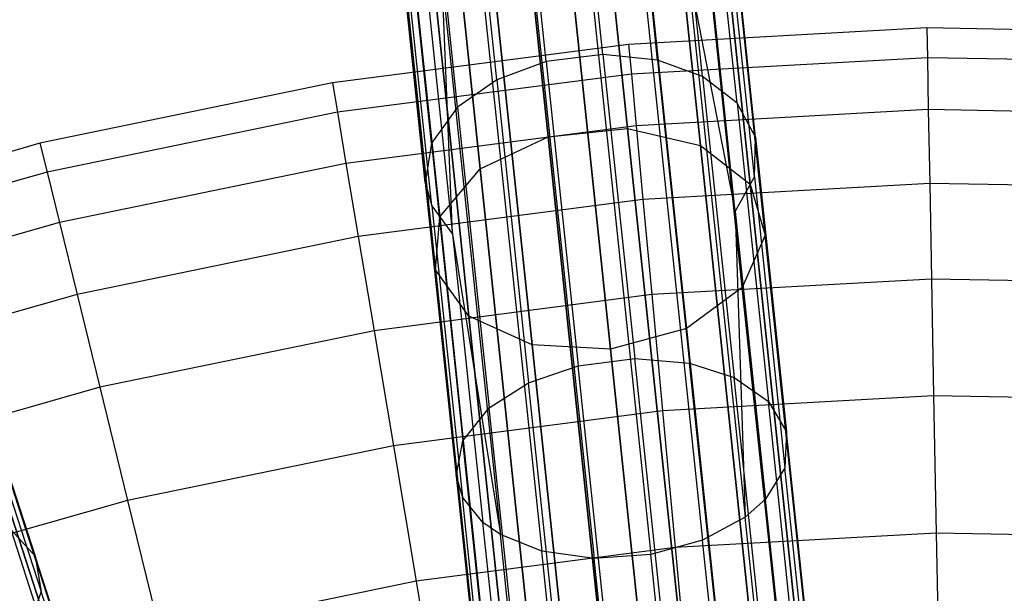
# Model space of a CAD drawing. Extents: x 0.3 to 7.1, y -3.38 to 3.38.
# Tile 193 of 256: x 3.11 to 3.7, y 2.08 to 2.43. Entities that reach past the tile are written whole.
import ezdxf

# ---------------------------------------------------------------- set-up
doc = ezdxf.new("R2010")
doc.units = 0
doc.header["$LTSCALE"] = 2.54
doc.layers.get('0').update_dxf_attribs({"linetype": 'CONTINUOUS'})

# ---------------------------------------------------------------- blocks, each defined once
blk = doc.blocks.new('SINGLES_B_BB_STL')
at = {"color": 0}
for p, q in [((3.44093, 2.6586, 14.99881), (3.47234, 2.3598, 14.69337)), ((3.44093, 2.6586, 14.99881), (3.47234, 2.3598, 14.69337)), ((3.47234, 2.3598, 13.5679), (3.44093, 2.6586, 13.26245)), ((3.47234, 2.3598, 13.5679), (3.44093, 2.6586, 13.26245)), ((3.39333, 2.65359, 14.99881), (3.42474, 2.3548, 14.69337)), ((3.39333, 2.65359, 14.99881), (3.42474, 2.3548, 14.69337)), ((3.42474, 2.3548, 13.5679), (3.39333, 2.65359, 13.26245)), ((3.42474, 2.3548, 13.5679), (3.39333, 2.65359, 13.26245)), ((3.48485, 2.6462, 15.01325), (3.51602, 2.3496, 14.71004)), ((3.48485, 2.6462, 15.01325), (3.51602, 2.3496, 14.71004)), ((3.51602, 2.3496, 13.55122), (3.48485, 2.6462, 13.24801)), ((3.51602, 2.3496, 13.55122), (3.48485, 2.6462, 13.24801)), ((3.35295, 2.63234, 15.01325), (3.38413, 2.33573, 14.71004)), ((3.35295, 2.63234, 15.01325), (3.38413, 2.33573, 14.71004)), ((3.38413, 2.33573, 13.55122), (3.35295, 2.63234, 13.24801)), ((3.38413, 2.33573, 13.55122), (3.35295, 2.63234, 13.24801)), ((3.51502, 2.61924, 15.03882), (3.54579, 2.32652, 14.73958)), ((3.51502, 2.61924, 15.03882), (3.54579, 2.32652, 14.73958)), ((3.54579, 2.32652, 13.52169), (3.51502, 2.61924, 13.22244)), ((3.54579, 2.32652, 13.52169), (3.51502, 2.61924, 13.22244)), ((3.32904, 2.5997, 15.03882), (3.35981, 2.30697, 14.73958)), ((3.32904, 2.5997, 15.03882), (3.35981, 2.30697, 14.73958)), ((3.35981, 2.30697, 13.52169), (3.32904, 2.5997, 13.22244)), ((3.35981, 2.30697, 13.52169), (3.32904, 2.5997, 13.22244)), ((3.52454, 2.5839, 15.06967), (3.55481, 2.29586, 14.77521)), ((3.52454, 2.5839, 15.06967), (3.55481, 2.29586, 14.77521)), ((3.55481, 2.29586, 13.48606), (3.52454, 2.5839, 13.1916)), ((3.55481, 2.29586, 13.48606), (3.52454, 2.5839, 13.1916)), ((3.45758, 2.4042, 41.25397), (3.43976, 2.57381, 41.09231)), ((3.45758, 2.4042, 41.25397), (3.43976, 2.57381, 41.09231)), ((3.42363, 2.39989, 41.25313), (3.40581, 2.56944, 41.09153)), ((3.42363, 2.39989, 41.25313), (3.40581, 2.56944, 41.09153)), ((3.49035, 2.40082, 41.24621), (3.47258, 2.56983, 41.08512)), ((3.49035, 2.40082, 41.24621), (3.47258, 2.56983, 41.08512)), ((3.32708, 2.56315, 15.06967), (3.35736, 2.2751, 14.77521)), ((3.32708, 2.56315, 15.06967), (3.35736, 2.2751, 14.77521)), ((3.35736, 2.2751, 13.48606), (3.32708, 2.56315, 13.1916)), ((3.35736, 2.2751, 13.48606), (3.32708, 2.56315, 13.1916)), ((3.39397, 2.38892, 41.24419), (3.37622, 2.55777, 41.08325)), ((3.39397, 2.38892, 41.24419), (3.37622, 2.55777, 41.08325)), ((3.51717, 2.39102, 41.23182), (3.49952, 2.5589, 41.07181)), ((3.51717, 2.39102, 41.23182), (3.49952, 2.5589, 41.07181)), ((3.51122, 2.54828, 15.09872), (3.54103, 2.26463, 14.80876)), ((3.51122, 2.54828, 15.09872), (3.54103, 2.26463, 14.80876)), ((3.54103, 2.26463, 13.4525), (3.51122, 2.54828, 13.16255)), ((3.54103, 2.26463, 13.4525), (3.51122, 2.54828, 13.16255)), ((3.37052, 2.37254, 41.22833), (3.3529, 2.54015, 41.06859)), ((3.37052, 2.37254, 41.22833), (3.3529, 2.54015, 41.06859)), ((3.53791, 2.37496, 41.21104), (3.52044, 2.54121, 41.05258)), ((3.53791, 2.37496, 41.21104), (3.52044, 2.54121, 41.05258)), ((3.34752, 2.53107, 15.09872), (3.37733, 2.24743, 14.80876)), ((3.34752, 2.53107, 15.09872), (3.37733, 2.24743, 14.80876)), ((3.37733, 2.24743, 13.4525), (3.34752, 2.53107, 13.16255)), ((3.37733, 2.24743, 13.4525), (3.34752, 2.53107, 13.16255)), ((3.47811, 2.52052, 15.11933), (3.50759, 2.24, 14.83256)), ((3.47811, 2.52052, 15.11933), (3.50759, 2.24, 14.83256)), ((3.50759, 2.24, 13.42871), (3.47811, 2.52052, 13.14194)), ((3.50759, 2.24, 13.42871), (3.47811, 2.52052, 13.14194)), ((3.54891, 2.35461, 41.18653), (3.53164, 2.51894, 41.02991)), ((3.54891, 2.35461, 41.18653), (3.53164, 2.51894, 41.02991)), ((3.35494, 2.35094, 41.20558), (3.33751, 2.51676, 41.04753)), ((3.35494, 2.35094, 41.20558), (3.33751, 2.51676, 41.04753)), ((3.38567, 2.51081, 15.11933), (3.41516, 2.23029, 14.83256)), ((3.38567, 2.51081, 15.11933), (3.41516, 2.23029, 14.83256)), ((3.41516, 2.23029, 13.42871), (3.38567, 2.51081, 13.14194)), ((3.41516, 2.23029, 13.42871), (3.38567, 2.51081, 13.14194)), ((3.46217, 2.22761, 14.84115), (3.4328, 2.507, 15.12676)), ((3.46217, 2.22761, 14.84115), (3.4328, 2.507, 15.12676)), ((3.4328, 2.507, 13.13451), (3.46217, 2.22761, 13.42012)), ((3.4328, 2.507, 13.13451), (3.46217, 2.22761, 13.42012)), ((3.35111, 2.32753, 41.17936), (3.3339, 2.4913, 41.02328)), ((3.35111, 2.32753, 41.17936), (3.3339, 2.4913, 41.02328)), ((3.5483, 2.33079, 41.15946), (3.53125, 2.49299, 41.00486)), ((3.5483, 2.33079, 41.15946), (3.53125, 2.49299, 41.00486)), ((3.35502, 2.3135, 41.16291), (3.33794, 2.47597, 41.00805)), ((3.35502, 2.3135, 41.16291), (3.33794, 2.47597, 41.00805)), ((3.53684, 2.31005, 41.13721), (3.51997, 2.47051, 40.98427)), ((3.53684, 2.31005, 41.13721), (3.51997, 2.47051, 40.98427)), ((3.35061, 2.45741, 40.98881), (3.36752, 2.29657, 41.14212)), ((3.35061, 2.45741, 40.98881), (3.36752, 2.29657, 41.14212)), ((3.50803, 2.45789, 40.97328), (3.54281, 2.12695, 41.26377)), ((3.50803, 2.45789, 40.97328), (3.54281, 2.12695, 41.26377)), ((3.50803, 2.45789, 40.97328), (3.53684, 2.31005, 41.13721)), ((3.50803, 2.45789, 40.97328), (3.53684, 2.31005, 41.13721)), ((3.36752, 2.29657, 41.14212), (3.36125, 2.44842, 40.97904)), ((3.36125, 2.44842, 40.97904), (3.39614, 2.11647, 41.27042)), ((3.36125, 2.44842, 40.97904), (3.39614, 2.11647, 41.27042)), ((3.36752, 2.29657, 41.14212), (3.36125, 2.44842, 40.97904)), ((3.48265, 2.44176, 40.96026), (3.5172, 2.11311, 41.24875)), ((3.48265, 2.44176, 40.96026), (3.5172, 2.11311, 41.24875)), ((3.38628, 2.43598, 40.96447), (3.4209, 2.1066, 41.2536)), ((3.38628, 2.43598, 40.96447), (3.4209, 2.1066, 41.2536)), ((3.41778, 2.42995, 40.95544), (3.45223, 2.10215, 41.24318)), ((3.41778, 2.42995, 40.95544), (3.45223, 2.10215, 41.24318)), ((3.45186, 2.43205, 40.954), (3.48629, 2.1045, 41.24152)), ((3.45186, 2.43205, 40.954), (3.48629, 2.1045, 41.24152)), ((3.65157, 2.42009, 3.303), (3.47296, 2.41017, 3.303)), ((3.65157, 2.42009, 3.303), (3.47296, 2.41017, 3.303)), ((3.83042, 2.41678, 3.303), (3.65157, 2.42009, 3.303)), ((3.65157, 2.42009, 3.303), (3.6519, 2.40226, 3.4969)), ((3.65157, 2.42009, 3.303), (3.6519, 2.40226, 3.4969)), ((3.83042, 2.41678, 3.303), (3.65157, 2.42009, 3.303)), ((3.47296, 2.41017, 3.303), (3.29557, 2.3871, 3.303)), ((3.47296, 2.41017, 3.303), (3.29557, 2.3871, 3.303)), ((3.47296, 2.41017, 3.303), (3.47461, 2.39242, 3.4969)), ((3.47296, 2.41017, 3.303), (3.47461, 2.39242, 3.4969)), ((3.45758, 2.4042, 41.25397), (3.42363, 2.39989, 41.25313)), ((3.45758, 2.4042, 41.25397), (3.42363, 2.39989, 41.25313)), ((3.49035, 2.40082, 41.24621), (3.45758, 2.4042, 41.25397)), ((3.45758, 2.4042, 41.25397), (3.47674, 2.22195, 41.40117)), ((3.45758, 2.4042, 41.25397), (3.47674, 2.22195, 41.40117)), ((3.49035, 2.40082, 41.24621), (3.45758, 2.4042, 41.25397)), ((3.6519, 2.40226, 3.4969), (3.47461, 2.39242, 3.4969)), ((3.6519, 2.40226, 3.4969), (3.47461, 2.39242, 3.4969)), ((3.51717, 2.39102, 41.23182), (3.49035, 2.40082, 41.24621)), ((3.49035, 2.40082, 41.24621), (3.50943, 2.21923, 41.39288)), ((3.49035, 2.40082, 41.24621), (3.50943, 2.21923, 41.39288)), ((3.51717, 2.39102, 41.23182), (3.49035, 2.40082, 41.24621)), ((3.82943, 2.39898, 3.4969), (3.6519, 2.40226, 3.4969)), ((3.6519, 2.40226, 3.4969), (3.65247, 2.37113, 3.68911)), ((3.6519, 2.40226, 3.4969), (3.65247, 2.37113, 3.68911)), ((3.82943, 2.39898, 3.4969), (3.6519, 2.40226, 3.4969)), ((3.42363, 2.39989, 41.25313), (3.39397, 2.38892, 41.24419)), ((3.42363, 2.39989, 41.25313), (3.39397, 2.38892, 41.24419)), ((3.42363, 2.39989, 41.25313), (3.44278, 2.21771, 41.40028)), ((3.42363, 2.39989, 41.25313), (3.44278, 2.21771, 41.40028)), ((3.47461, 2.39242, 3.4969), (3.29853, 2.36952, 3.4969)), ((3.47461, 2.39242, 3.4969), (3.29853, 2.36952, 3.4969)), ((3.39397, 2.38892, 41.24419), (3.37052, 2.37254, 41.22833)), ((3.39397, 2.38892, 41.24419), (3.37052, 2.37254, 41.22833)), ((3.39397, 2.38892, 41.24419), (3.41303, 2.2075, 41.39072)), ((3.39397, 2.38892, 41.24419), (3.41303, 2.2075, 41.39072)), ((3.47461, 2.39242, 3.4969), (3.47748, 2.36142, 3.68911)), ((3.47461, 2.39242, 3.4969), (3.47748, 2.36142, 3.68911)), ((3.53791, 2.37496, 41.21104), (3.51717, 2.39102, 41.23182)), ((3.51717, 2.39102, 41.23182), (3.53613, 2.21064, 41.37751)), ((3.51717, 2.39102, 41.23182), (3.53613, 2.21064, 41.37751)), ((3.53791, 2.37496, 41.21104), (3.51717, 2.39102, 41.23182)), ((3.29557, 2.3871, 3.303), (3.12038, 2.35099, 3.303)), ((3.29557, 2.3871, 3.303), (3.12038, 2.35099, 3.303)), ((3.29557, 2.3871, 3.303), (3.29853, 2.36952, 3.4969)), ((3.29557, 2.3871, 3.303), (3.29853, 2.36952, 3.4969)), ((3.37052, 2.37254, 41.22833), (3.35494, 2.35094, 41.20558)), ((3.37052, 2.37254, 41.22833), (3.35494, 2.35094, 41.20558)), ((3.37052, 2.37254, 41.22833), (3.38945, 2.19246, 41.37379)), ((3.37052, 2.37254, 41.22833), (3.38945, 2.19246, 41.37379)), ((3.65247, 2.37113, 3.68911), (3.47748, 2.36142, 3.68911)), ((3.65247, 2.37113, 3.68911), (3.47748, 2.36142, 3.68911)), ((3.54891, 2.35461, 41.18653), (3.53791, 2.37496, 41.21104)), ((3.53791, 2.37496, 41.21104), (3.55669, 2.19633, 41.35532)), ((3.53791, 2.37496, 41.21104), (3.55669, 2.19633, 41.35532)), ((3.54891, 2.35461, 41.18653), (3.53791, 2.37496, 41.21104)), ((3.82771, 2.36789, 3.68911), (3.65247, 2.37113, 3.68911)), ((3.65247, 2.37113, 3.68911), (3.65329, 2.32685, 3.87872)), ((3.65247, 2.37113, 3.68911), (3.65329, 2.32685, 3.87872)), ((3.82771, 2.36789, 3.68911), (3.65247, 2.37113, 3.68911)), ((3.29853, 2.36952, 3.4969), (3.12462, 2.33367, 3.4969)), ((3.29853, 2.36952, 3.4969), (3.12462, 2.33367, 3.4969)), ((3.29853, 2.36952, 3.4969), (3.30368, 2.33881, 3.68911)), ((3.29853, 2.36952, 3.4969), (3.30368, 2.33881, 3.68911)), ((3.47748, 2.36142, 3.68911), (3.30368, 2.33881, 3.68911)), ((3.47748, 2.36142, 3.68911), (3.30368, 2.33881, 3.68911)), ((3.42474, 2.3548, 14.69337), (3.47234, 2.3598, 14.69337)), ((3.42474, 2.3548, 14.69337), (3.47234, 2.3598, 14.69337)), ((3.42474, 2.3548, 13.5679), (3.47234, 2.3598, 13.5679)), ((3.42474, 2.3548, 13.5679), (3.47234, 2.3598, 13.5679)), ((3.47234, 2.3598, 14.69337), (3.50792, 2.02121, 14.43327)), ((3.47234, 2.3598, 14.69337), (3.50792, 2.02121, 14.43327)), ((3.47234, 2.3598, 14.69337), (3.51602, 2.3496, 14.71004)), ((3.47234, 2.3598, 14.69337), (3.51602, 2.3496, 14.71004)), ((3.47234, 2.3598, 13.5679), (3.51602, 2.3496, 13.55122)), ((3.50792, 2.02121, 13.82799), (3.47234, 2.3598, 13.5679)), ((3.50792, 2.02121, 13.82799), (3.47234, 2.3598, 13.5679)), ((3.47234, 2.3598, 13.5679), (3.51602, 2.3496, 13.55122)), ((3.47748, 2.36142, 3.68911), (3.48157, 2.31732, 3.87872)), ((3.47748, 2.36142, 3.68911), (3.48157, 2.31732, 3.87872)), ((3.38413, 2.33573, 14.71004), (3.42474, 2.3548, 14.69337)), ((3.38413, 2.33573, 14.71004), (3.42474, 2.3548, 14.69337)), ((3.38413, 2.33573, 13.55122), (3.42474, 2.3548, 13.5679)), ((3.38413, 2.33573, 13.55122), (3.42474, 2.3548, 13.5679)), ((3.42474, 2.3548, 14.69337), (3.46032, 2.0162, 14.43327)), ((3.42474, 2.3548, 14.69337), (3.46032, 2.0162, 14.43327)), ((3.46032, 2.0162, 13.82799), (3.42474, 2.3548, 13.5679)), ((3.46032, 2.0162, 13.82799), (3.42474, 2.3548, 13.5679)), ((3.5483, 2.33079, 41.15946), (3.54891, 2.35461, 41.18653)), ((3.5483, 2.33079, 41.15946), (3.54891, 2.35461, 41.18653)), ((3.54891, 2.35461, 41.18653), (3.56747, 2.17805, 41.32915)), ((3.54891, 2.35461, 41.18653), (3.56747, 2.17805, 41.32915)), ((3.12038, 2.35099, 3.303), (2.94832, 2.30203, 3.303)), ((3.12038, 2.35099, 3.303), (2.94832, 2.30203, 3.303)), ((3.12038, 2.35099, 3.303), (3.12462, 2.33367, 3.4969)), ((3.12038, 2.35099, 3.303), (3.12462, 2.33367, 3.4969)), ((3.35494, 2.35094, 41.20558), (3.35111, 2.32753, 41.17936)), ((3.35494, 2.35094, 41.20558), (3.35111, 2.32753, 41.17936)), ((3.35494, 2.35094, 41.20558), (3.37366, 2.17277, 41.34949)), ((3.35494, 2.35094, 41.20558), (3.37366, 2.17277, 41.34949)), ((3.51602, 2.3496, 14.71004), (3.55135, 2.01348, 14.45186)), ((3.51602, 2.3496, 14.71004), (3.55135, 2.01348, 14.45186)), ((3.51602, 2.3496, 14.71004), (3.54579, 2.32652, 14.73958)), ((3.51602, 2.3496, 14.71004), (3.54579, 2.32652, 14.73958)), ((3.51602, 2.3496, 13.55122), (3.54579, 2.32652, 13.52169)), ((3.55135, 2.01348, 13.80941), (3.51602, 2.3496, 13.55122)), ((3.55135, 2.01348, 13.80941), (3.51602, 2.3496, 13.55122)), ((3.51602, 2.3496, 13.55122), (3.54579, 2.32652, 13.52169)), ((3.30368, 2.33881, 3.68911), (3.13203, 2.30343, 3.68911)), ((3.30368, 2.33881, 3.68911), (3.13203, 2.30343, 3.68911)), ((3.30368, 2.33881, 3.68911), (3.31101, 2.29513, 3.87872)), ((3.30368, 2.33881, 3.68911), (3.31101, 2.29513, 3.87872)), ((3.35981, 2.30697, 14.73958), (3.38413, 2.33573, 14.71004)), ((3.35981, 2.30697, 14.73958), (3.38413, 2.33573, 14.71004)), ((3.35981, 2.30697, 13.52169), (3.38413, 2.33573, 13.55122)), ((3.35981, 2.30697, 13.52169), (3.38413, 2.33573, 13.55122)), ((3.38413, 2.33573, 14.71004), (3.41945, 1.99962, 14.45186)), ((3.38413, 2.33573, 14.71004), (3.41945, 1.99962, 14.45186)), ((3.41945, 1.99962, 13.80941), (3.38413, 2.33573, 13.55122)), ((3.41945, 1.99962, 13.80941), (3.38413, 2.33573, 13.55122)), ((3.12462, 2.33367, 3.4969), (2.95383, 2.28508, 3.4969)), ((3.12462, 2.33367, 3.4969), (2.95383, 2.28508, 3.4969)), ((3.12462, 2.33367, 3.4969), (3.13203, 2.30343, 3.68911)), ((3.12462, 2.33367, 3.4969), (3.13203, 2.30343, 3.68911)), ((3.53684, 2.31005, 41.13721), (3.5483, 2.33079, 41.15946)), ((3.53684, 2.31005, 41.13721), (3.5483, 2.33079, 41.15946)), ((3.5483, 2.33079, 41.15946), (3.56662, 2.1565, 41.30023)), ((3.5483, 2.33079, 41.15946), (3.56662, 2.1565, 41.30023)), ((3.35111, 2.32753, 41.17936), (3.36961, 2.15157, 41.32149)), ((3.35111, 2.32753, 41.17936), (3.35502, 2.3135, 41.16291)), ((3.35111, 2.32753, 41.17936), (3.36961, 2.15157, 41.32149)), ((3.35111, 2.32753, 41.17936), (3.35502, 2.3135, 41.16291)), ((3.65329, 2.32685, 3.87872), (3.48157, 2.31732, 3.87872)), ((3.65329, 2.32685, 3.87872), (3.48157, 2.31732, 3.87872)), ((3.54579, 2.32652, 14.73958), (3.58065, 1.9948, 14.48477)), ((3.54579, 2.32652, 14.73958), (3.58065, 1.9948, 14.48477)), ((3.54579, 2.32652, 14.73958), (3.55481, 2.29586, 14.77521)), ((3.54579, 2.32652, 14.73958), (3.55481, 2.29586, 14.77521)), ((3.54579, 2.32652, 13.52169), (3.55481, 2.29586, 13.48606)), ((3.58065, 1.9948, 13.7765), (3.54579, 2.32652, 13.52169)), ((3.58065, 1.9948, 13.7765), (3.54579, 2.32652, 13.52169)), ((3.54579, 2.32652, 13.52169), (3.55481, 2.29586, 13.48606)), ((3.82525, 2.32367, 3.87872), (3.65329, 2.32685, 3.87872)), ((3.65329, 2.32685, 3.87872), (3.65435, 2.26962, 4.06484)), ((3.65329, 2.32685, 3.87872), (3.65435, 2.26962, 4.06484)), ((3.82525, 2.32367, 3.87872), (3.65329, 2.32685, 3.87872)), ((3.48157, 2.31732, 3.87872), (3.31101, 2.29513, 3.87872)), ((3.48157, 2.31732, 3.87872), (3.31101, 2.29513, 3.87872)), ((3.35502, 2.3135, 41.16291), (3.37337, 2.13892, 41.30392)), ((3.35502, 2.3135, 41.16291), (3.36752, 2.29657, 41.14212)), ((3.35502, 2.3135, 41.16291), (3.37337, 2.13892, 41.30392)), ((3.35502, 2.3135, 41.16291), (3.36752, 2.29657, 41.14212)), ((3.48157, 2.31732, 3.87872), (3.48685, 2.26032, 4.06484)), ((3.48157, 2.31732, 3.87872), (3.48685, 2.26032, 4.06484)), ((3.35736, 2.2751, 14.77521), (3.35981, 2.30697, 14.73958)), ((3.35736, 2.2751, 14.77521), (3.35981, 2.30697, 14.73958)), ((3.35736, 2.2751, 13.48606), (3.35981, 2.30697, 13.52169)), ((3.35736, 2.2751, 13.48606), (3.35981, 2.30697, 13.52169)), ((3.35981, 2.30697, 14.73958), (3.39467, 1.97525, 14.48477)), ((3.35981, 2.30697, 14.73958), (3.39467, 1.97525, 14.48477)), ((3.39467, 1.97525, 13.7765), (3.35981, 2.30697, 13.52169)), ((3.39467, 1.97525, 13.7765), (3.35981, 2.30697, 13.52169)), ((3.53684, 2.31005, 41.13721), (3.54281, 2.12695, 41.26377)), ((3.53684, 2.31005, 41.13721), (3.54281, 2.12695, 41.26377)), ((3.53684, 2.31005, 41.13721), (3.55496, 2.13764, 41.27646)), ((3.53684, 2.31005, 41.13721), (3.55496, 2.13764, 41.27646)), ((3.13203, 2.30343, 3.68911), (2.96345, 2.25546, 3.68911)), ((3.13203, 2.30343, 3.68911), (2.96345, 2.25546, 3.68911)), ((3.13203, 2.30343, 3.68911), (3.14257, 2.26041, 3.87872)), ((3.13203, 2.30343, 3.68911), (3.14257, 2.26041, 3.87872)), ((3.31101, 2.29513, 3.87872), (3.14257, 2.26041, 3.87872)), ((3.31101, 2.29513, 3.87872), (3.14257, 2.26041, 3.87872)), ((3.31101, 2.29513, 3.87872), (3.32049, 2.23868, 4.06484)), ((3.31101, 2.29513, 3.87872), (3.32049, 2.23868, 4.06484)), ((3.36752, 2.29657, 41.14212), (3.38568, 2.12374, 41.28171)), ((3.36752, 2.29657, 41.14212), (3.38568, 2.12374, 41.28171)), ((3.36752, 2.29657, 41.14212), (3.39614, 2.11647, 41.27042)), ((3.36752, 2.29657, 41.14212), (3.39614, 2.11647, 41.27042)), ((3.55481, 2.29586, 14.77521), (3.54103, 2.26463, 14.80876)), ((3.55481, 2.29586, 14.77521), (3.54103, 2.26463, 14.80876)), ((3.55481, 2.29586, 13.48606), (3.54103, 2.26463, 13.4525)), ((3.55481, 2.29586, 13.48606), (3.54103, 2.26463, 13.4525)), ((3.55481, 2.29586, 14.77521), (3.58912, 1.96944, 14.52447)), ((3.55481, 2.29586, 14.77521), (3.58912, 1.96944, 14.52447)), ((3.58912, 1.96944, 13.7368), (3.55481, 2.29586, 13.48606)), ((3.58912, 1.96944, 13.7368), (3.55481, 2.29586, 13.48606)), ((3.06258, 2.27251, 41.18653), (3.11745, 2.10367, 41.32915)), ((3.06258, 2.27251, 41.18653), (3.11745, 2.10367, 41.32915)), ((3.37733, 2.24743, 14.80876), (3.35736, 2.2751, 14.77521)), ((3.35736, 2.2751, 14.77521), (3.39167, 1.94869, 14.52447)), ((3.35736, 2.2751, 14.77521), (3.39167, 1.94869, 14.52447)), ((3.37733, 2.24743, 14.80876), (3.35736, 2.2751, 14.77521)), ((3.37733, 2.24743, 13.4525), (3.35736, 2.2751, 13.48606)), ((3.39167, 1.94869, 13.7368), (3.35736, 2.2751, 13.48606)), ((3.37733, 2.24743, 13.4525), (3.35736, 2.2751, 13.48606)), ((3.39167, 1.94869, 13.7368), (3.35736, 2.2751, 13.48606)), ((3.65435, 2.26962, 4.06484), (3.48685, 2.26032, 4.06484)), ((3.65435, 2.26962, 4.06484), (3.48685, 2.26032, 4.06484)), ((3.54103, 2.26463, 14.80876), (3.50759, 2.24, 14.83256)), ((3.54103, 2.26463, 14.80876), (3.50759, 2.24, 14.83256)), ((3.54103, 2.26463, 13.4525), (3.50759, 2.24, 13.42871)), ((3.54103, 2.26463, 13.4525), (3.50759, 2.24, 13.42871)), ((3.54103, 2.26463, 14.80876), (3.57481, 1.94321, 14.56186)), ((3.54103, 2.26463, 14.80876), (3.57481, 1.94321, 14.56186)), ((3.57481, 1.94321, 13.69941), (3.54103, 2.26463, 13.4525)), ((3.57481, 1.94321, 13.69941), (3.54103, 2.26463, 13.4525)), ((3.82208, 2.26652, 4.06484), (3.65435, 2.26962, 4.06484)), ((3.65435, 2.26962, 4.06484), (3.65564, 2.19971, 4.24657)), ((3.65435, 2.26962, 4.06484), (3.65564, 2.19971, 4.24657)), ((3.82208, 2.26652, 4.06484), (3.65435, 2.26962, 4.06484)), ((3.14257, 2.26041, 3.87872), (2.97714, 2.21334, 3.87872)), ((3.14257, 2.26041, 3.87872), (2.97714, 2.21334, 3.87872)), ((3.14257, 2.26041, 3.87872), (3.15618, 2.20481, 4.06484)), ((3.14257, 2.26041, 3.87872), (3.15618, 2.20481, 4.06484)), ((3.48685, 2.26032, 4.06484), (3.32049, 2.23868, 4.06484)), ((3.48685, 2.26032, 4.06484), (3.32049, 2.23868, 4.06484)), ((3.48685, 2.26032, 4.06484), (3.4933, 2.1907, 4.24657)), ((3.48685, 2.26032, 4.06484), (3.4933, 2.1907, 4.24657)), ((3.06694, 2.24908, 41.15946), (3.12109, 2.08242, 41.30023)), ((3.06694, 2.24908, 41.15946), (3.12109, 2.08242, 41.30023)), ((3.41516, 2.23029, 14.83256), (3.37733, 2.24743, 14.80876)), ((3.37733, 2.24743, 14.80876), (3.41112, 1.926, 14.56186)), ((3.37733, 2.24743, 14.80876), (3.41112, 1.926, 14.56186)), ((3.41516, 2.23029, 14.83256), (3.37733, 2.24743, 14.80876)), ((3.41516, 2.23029, 13.42871), (3.37733, 2.24743, 13.4525)), ((3.41112, 1.926, 13.69941), (3.37733, 2.24743, 13.4525)), ((3.41516, 2.23029, 13.42871), (3.37733, 2.24743, 13.4525)), ((3.41112, 1.926, 13.69941), (3.37733, 2.24743, 13.4525)), ((3.06537, 2.24439, 14.73958), (3.16844, 1.92716, 14.48477)), ((3.06537, 2.24439, 14.73958), (3.16844, 1.92716, 14.48477)), ((3.16844, 1.92716, 13.7765), (3.06537, 2.24439, 13.52169)), ((3.16844, 1.92716, 13.7765), (3.06537, 2.24439, 13.52169)), ((3.32049, 2.23868, 4.06484), (3.15618, 2.20481, 4.06484)), ((3.32049, 2.23868, 4.06484), (3.15618, 2.20481, 4.06484)), ((3.32049, 2.23868, 4.06484), (3.33207, 2.16973, 4.24657)), ((3.32049, 2.23868, 4.06484), (3.33207, 2.16973, 4.24657)), ((3.50759, 2.24, 14.83256), (3.46217, 2.22761, 14.84115)), ((3.50759, 2.24, 14.83256), (3.46217, 2.22761, 14.84115)), ((3.50759, 2.24, 13.42871), (3.46217, 2.22761, 13.42012)), ((3.50759, 2.24, 13.42871), (3.46217, 2.22761, 13.42012)), ((3.50759, 2.24, 14.83256), (3.541, 1.92212, 14.58838)), ((3.50759, 2.24, 14.83256), (3.541, 1.92212, 14.58838)), ((3.541, 1.92212, 13.67289), (3.50759, 2.24, 13.42871)), ((3.541, 1.92212, 13.67289), (3.50759, 2.24, 13.42871)), ((3.46217, 2.22761, 14.84115), (3.41516, 2.23029, 14.83256)), ((3.41516, 2.23029, 14.83256), (3.44857, 1.91241, 14.58838)), ((3.41516, 2.23029, 14.83256), (3.44857, 1.91241, 14.58838)), ((3.46217, 2.22761, 14.84115), (3.41516, 2.23029, 14.83256)), ((3.46217, 2.22761, 13.42012), (3.41516, 2.23029, 13.42871)), ((3.44857, 1.91241, 13.67289), (3.41516, 2.23029, 13.42871)), ((3.46217, 2.22761, 13.42012), (3.41516, 2.23029, 13.42871)), ((3.44857, 1.91241, 13.67289), (3.41516, 2.23029, 13.42871)), ((3.49544, 1.911, 14.59795), (3.46217, 2.22761, 14.84115)), ((3.49544, 1.911, 14.59795), (3.46217, 2.22761, 14.84115)), ((3.46217, 2.22761, 13.42012), (3.49544, 1.911, 13.66332)), ((3.46217, 2.22761, 13.42012), (3.49544, 1.911, 13.66332)), ((3.41303, 2.2075, 41.39072), (3.44278, 2.21771, 41.40028)), ((3.41303, 2.2075, 41.39072), (3.44278, 2.21771, 41.40028)), ((3.44278, 2.21771, 41.40028), (3.47674, 2.22195, 41.40117)), ((3.44278, 2.21771, 41.40028), (3.47674, 2.22195, 41.40117)), ((3.4636, 2.01959, 41.53476), (3.44278, 2.21771, 41.40028)), ((3.4636, 2.01959, 41.53476), (3.44278, 2.21771, 41.40028)), ((3.47674, 2.22195, 41.40117), (3.50943, 2.21923, 41.39288)), ((3.49757, 2.02375, 41.53571), (3.47674, 2.22195, 41.40117)), ((3.47674, 2.22195, 41.40117), (3.50943, 2.21923, 41.39288)), ((3.49757, 2.02375, 41.53571), (3.47674, 2.22195, 41.40117)), ((3.50943, 2.21923, 41.39288), (3.53613, 2.21064, 41.37751)), ((3.53019, 2.02174, 41.52693), (3.50943, 2.21923, 41.39288)), ((3.50943, 2.21923, 41.39288), (3.53613, 2.21064, 41.37751)), ((3.53019, 2.02174, 41.52693), (3.50943, 2.21923, 41.39288)), ((3.08057, 2.21627, 14.77521), (3.18199, 1.90412, 14.52447)), ((3.08057, 2.21627, 14.77521), (3.18199, 1.90412, 14.52447)), ((3.18199, 1.90412, 13.7368), (3.08057, 2.21627, 13.48606)), ((3.18199, 1.90412, 13.7368), (3.08057, 2.21627, 13.48606)), ((3.38945, 2.19246, 41.37379), (3.41303, 2.2075, 41.39072)), ((3.38945, 2.19246, 41.37379), (3.41303, 2.2075, 41.39072)), ((3.43377, 2.01019, 41.52464), (3.41303, 2.2075, 41.39072)), ((3.43377, 2.01019, 41.52464), (3.41303, 2.2075, 41.39072)), ((3.53613, 2.21064, 41.37751), (3.55669, 2.19633, 41.35532)), ((3.55675, 2.01447, 41.51067), (3.53613, 2.21064, 41.37751)), ((3.53613, 2.21064, 41.37751), (3.55669, 2.19633, 41.35532)), ((3.55675, 2.01447, 41.51067), (3.53613, 2.21064, 41.37751)), ((3.15618, 2.20481, 4.06484), (2.99483, 2.1589, 4.06484)), ((3.15618, 2.20481, 4.06484), (2.99483, 2.1589, 4.06484)), ((3.15618, 2.20481, 4.06484), (3.17282, 2.1369, 4.24657)), ((3.15618, 2.20481, 4.06484), (3.17282, 2.1369, 4.24657)), ((3.65564, 2.19971, 4.24657), (3.4933, 2.1907, 4.24657)), ((3.65564, 2.19971, 4.24657), (3.4933, 2.1907, 4.24657)), ((3.55669, 2.19633, 41.35532), (3.56747, 2.17805, 41.32915)), ((3.57711, 2.00206, 41.48718), (3.55669, 2.19633, 41.35532)), ((3.55669, 2.19633, 41.35532), (3.56747, 2.17805, 41.32915)), ((3.57711, 2.00206, 41.48718), (3.55669, 2.19633, 41.35532)), ((3.81821, 2.19671, 4.24657), (3.65564, 2.19971, 4.24657)), ((3.65564, 2.19971, 4.24657), (3.65716, 2.11746, 4.42306)), ((3.65564, 2.19971, 4.24657), (3.65716, 2.11746, 4.42306)), ((3.81821, 2.19671, 4.24657), (3.65564, 2.19971, 4.24657)), ((3.4933, 2.1907, 4.24657), (3.33207, 2.16973, 4.24657)), ((3.4933, 2.1907, 4.24657), (3.33207, 2.16973, 4.24657)), ((3.37366, 2.17277, 41.34949), (3.38945, 2.19246, 41.37379)), ((3.37366, 2.17277, 41.34949), (3.38945, 2.19246, 41.37379)), ((3.41003, 1.99661, 41.50673), (3.38945, 2.19246, 41.37379)), ((3.41003, 1.99661, 41.50673), (3.38945, 2.19246, 41.37379)), ((3.4933, 2.1907, 4.24657), (3.50089, 2.10879, 4.42306)), ((3.4933, 2.1907, 4.24657), (3.50089, 2.10879, 4.42306)), ((3.56747, 2.17805, 41.32915), (3.56662, 2.1565, 41.30023)), ((3.56747, 2.17805, 41.32915), (3.56662, 2.1565, 41.30023)), ((3.58765, 1.98602, 41.45948), (3.56747, 2.17805, 41.32915)), ((3.58765, 1.98602, 41.45948), (3.56747, 2.17805, 41.32915)), ((3.36961, 2.15157, 41.32149), (3.37366, 2.17277, 41.34949)), ((3.36961, 2.15157, 41.32149), (3.37366, 2.17277, 41.34949)), ((3.39403, 1.979, 41.48101), (3.37366, 2.17277, 41.34949)), ((3.39403, 1.979, 41.48101), (3.37366, 2.17277, 41.34949)), ((3.33207, 2.16973, 4.24657), (3.17282, 2.1369, 4.24657)), ((3.33207, 2.16973, 4.24657), (3.17282, 2.1369, 4.24657)), ((3.33207, 2.16973, 4.24657), (3.34568, 2.0886, 4.42306)), ((3.33207, 2.16973, 4.24657), (3.34568, 2.0886, 4.42306)), ((3.56662, 2.1565, 41.30023), (3.55496, 2.13764, 41.27646)), ((3.56662, 2.1565, 41.30023), (3.55496, 2.13764, 41.27646)), ((3.58654, 1.96696, 41.42888), (3.56662, 2.1565, 41.30023)), ((3.58654, 1.96696, 41.42888), (3.56662, 2.1565, 41.30023)), ((3.36961, 2.15157, 41.32149), (3.37337, 2.13892, 41.30392)), ((3.36961, 2.15157, 41.32149), (3.38972, 1.9602, 41.45138)), ((3.36961, 2.15157, 41.32149), (3.38972, 1.9602, 41.45138)), ((3.36961, 2.15157, 41.32149), (3.37337, 2.13892, 41.30392)), ((3.17282, 2.1369, 4.24657), (3.01643, 2.09241, 4.24657)), ((3.17282, 2.1369, 4.24657), (3.01643, 2.09241, 4.24657)), ((3.17282, 2.1369, 4.24657), (3.19239, 2.057, 4.42306)), ((3.17282, 2.1369, 4.24657), (3.19239, 2.057, 4.42306)), ((3.38568, 2.12374, 41.28171), (3.37337, 2.13892, 41.30392)), ((3.39332, 1.94907, 41.43278), (3.37337, 2.13892, 41.30392)), ((3.38568, 2.12374, 41.28171), (3.37337, 2.13892, 41.30392)), ((3.39332, 1.94907, 41.43278), (3.37337, 2.13892, 41.30392)), ((3.55496, 2.13764, 41.27646), (3.54281, 2.12695, 41.26377)), ((3.55496, 2.13764, 41.27646), (3.54281, 2.12695, 41.26377)), ((3.57466, 1.95014, 41.40373), (3.55496, 2.13764, 41.27646)), ((3.57466, 1.95014, 41.40373), (3.55496, 2.13764, 41.27646)), ((3.39614, 2.11647, 41.27042), (3.38568, 2.12374, 41.28171)), ((3.40543, 1.93579, 41.40928), (3.38568, 2.12374, 41.28171)), ((3.39614, 2.11647, 41.27042), (3.38568, 2.12374, 41.28171)), ((3.40543, 1.93579, 41.40928), (3.38568, 2.12374, 41.28171)), ((3.54281, 2.12695, 41.26377), (3.5172, 2.11311, 41.24875)), ((3.54281, 2.12695, 41.26377), (3.5172, 2.11311, 41.24875)), ((3.5624, 1.94054, 41.3903), (3.54281, 2.12695, 41.26377)), ((3.5624, 1.94054, 41.3903), (3.54281, 2.12695, 41.26377)), ((3.1031, 2.11931, 41.35532), (3.11745, 2.10367, 41.32915)), ((3.16346, 1.93353, 41.48718), (3.1031, 2.11931, 41.35532)), ((3.1031, 2.11931, 41.35532), (3.11745, 2.10367, 41.32915)), ((3.16346, 1.93353, 41.48718), (3.1031, 2.11931, 41.35532)), ((3.65716, 2.11746, 4.42306), (3.50089, 2.10879, 4.42306)), ((3.65716, 2.11746, 4.42306), (3.50089, 2.10879, 4.42306)), ((3.81365, 2.11457, 4.42306), (3.65716, 2.11746, 4.42306)), ((3.65716, 2.11746, 4.42306), (3.6589, 2.02327, 4.59346)), ((3.65716, 2.11746, 4.42306), (3.6589, 2.02327, 4.59346)), ((3.81365, 2.11457, 4.42306), (3.65716, 2.11746, 4.42306)), ((3.4209, 2.1066, 41.2536), (3.39614, 2.11647, 41.27042)), ((3.41579, 1.92949, 41.39734), (3.39614, 2.11647, 41.27042)), ((3.4209, 2.1066, 41.2536), (3.39614, 2.11647, 41.27042)), ((3.41579, 1.92949, 41.39734), (3.39614, 2.11647, 41.27042)), ((3.5172, 2.11311, 41.24875), (3.48629, 2.1045, 41.24152)), ((3.5172, 2.11311, 41.24875), (3.48629, 2.1045, 41.24152)), ((3.53665, 1.92799, 41.3744), (3.5172, 2.11311, 41.24875)), ((3.53665, 1.92799, 41.3744), (3.5172, 2.11311, 41.24875)), ((3.50089, 2.10879, 4.42306), (3.34568, 2.0886, 4.42306)), ((3.50089, 2.10879, 4.42306), (3.34568, 2.0886, 4.42306)), ((3.45223, 2.10215, 41.24318), (3.4209, 2.1066, 41.2536)), ((3.4404, 1.92106, 41.37954), (3.4209, 2.1066, 41.2536)), ((3.45223, 2.10215, 41.24318), (3.4209, 2.1066, 41.2536)), ((3.4404, 1.92106, 41.37954), (3.4209, 2.1066, 41.2536)), ((3.50089, 2.10879, 4.42306), (3.50958, 2.01498, 4.59346)), ((3.50089, 2.10879, 4.42306), (3.50958, 2.01498, 4.59346)), ((3.11745, 2.10367, 41.32915), (3.12109, 2.08242, 41.30023)), ((3.17711, 1.92004, 41.45948), (3.11745, 2.10367, 41.32915)), ((3.11745, 2.10367, 41.32915), (3.12109, 2.08242, 41.30023)), ((3.17711, 1.92004, 41.45948), (3.11745, 2.10367, 41.32915)), ((3.48629, 2.1045, 41.24152), (3.45223, 2.10215, 41.24318)), ((3.48629, 2.1045, 41.24152), (3.45223, 2.10215, 41.24318)), ((3.47164, 1.91751, 41.36851), (3.45223, 2.10215, 41.24318)), ((3.47164, 1.91751, 41.36851), (3.45223, 2.10215, 41.24318)), ((3.50568, 1.92, 41.36676), (3.48629, 2.1045, 41.24152)), ((3.50568, 1.92, 41.36676), (3.48629, 2.1045, 41.24152)), ((3.34568, 2.0886, 4.42306), (3.19239, 2.057, 4.42306)), ((3.34568, 2.0886, 4.42306), (3.19239, 2.057, 4.42306)), ((3.34568, 2.0886, 4.42306), (3.36128, 1.99569, 4.59346)), ((3.34568, 2.0886, 4.42306), (3.36128, 1.99569, 4.59346)), ((3.12109, 2.08242, 41.30023), (3.1136, 2.06154, 41.27646)), ((3.12109, 2.08242, 41.30023), (3.1136, 2.06154, 41.27646)), ((3.17998, 1.90116, 41.42888), (3.12109, 2.08242, 41.30023)), ((3.17998, 1.90116, 41.42888), (3.12109, 2.08242, 41.30023))]:
    blk.add_line(p, q, dxfattribs=at)

msp = doc.modelspace()

# ---------------------------------------------------------------- block references
at = {"color": 0}
msp.add_blockref('SINGLES_B_BB_STL', (0, 0), dxfattribs=at)

doc.saveas('drawing.dxf')
